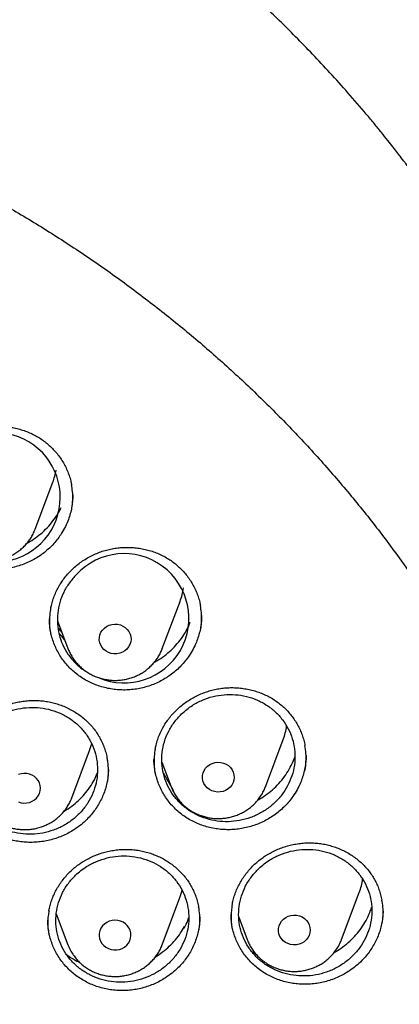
# Model space of a CAD drawing. Header units: millimetres. Extents: x 8 to 1577, y 12 to 2536.
# Tile 98 of 108: x 787 to 797, y 2140 to 2164. Entities that reach past the tile are written whole.
import ezdxf

# ---------------------------------------------------------------- set-up
doc = ezdxf.new("R2010")
doc.units = ezdxf.units.MM

msp = doc.modelspace()

# ---------------------------------------------------------------- linework, layer by layer
at = {"color": 7, "linetype": 'Continuous', "lineweight": 30}
for p, q in [((787.7, 2151.54), (788.147, 2152.728)), ((790.904, 2148.533), (791.351, 2149.722)), ((788.062, 2149.276), (788.062, 2149.286)), ((788.265, 2149.232), (788.528, 2148.533)), ((788.285, 2149.042), (788.376, 2148.939)), ((793.504, 2145.05), (793.951, 2146.238)), ((788.624, 2144.772), (789.071, 2145.96)), ((790.893, 2145.674), (791.128, 2145.05)), ((793.506, 2145.056), (793.504, 2145.05)), ((791.25, 2144.82), (791.31, 2144.708)), ((791.276, 2144.725), (791.345, 2144.687)), ((790.902, 2141.069), (791.349, 2142.257)), ((795.419, 2141.197), (795.866, 2142.385)), ((788.233, 2141.849), (788.526, 2141.069)), ((792.829, 2141.765), (793.043, 2141.197)), ((791.462, 2141.525), (791.456, 2141.486)), ((791.462, 2141.525), (791.467, 2141.511)), ((788.561, 2140.987), (788.565, 2140.977)), ((793.168, 2140.885), (793.257, 2140.836))]:
    msp.add_line(p, q, dxfattribs=at)
at = {"color": 7, "linetype": 'Continuous', "lineweight": 30, "flags": 128}
for points in [[(790.023, 2149.016), (790.064, 2148.961), (790.093, 2148.9), (790.111, 2148.834), (790.116, 2148.767), (790.108, 2148.7), (790.088, 2148.636), (790.055, 2148.576), (790.012, 2148.522), (789.959, 2148.477), (789.899, 2148.441), (789.832, 2148.416), (789.762, 2148.402), (789.69, 2148.4), (789.619, 2148.411), (789.552, 2148.433), (789.489, 2148.466), (789.434, 2148.509), (789.388, 2148.56), (789.352, 2148.619), (789.329, 2148.682), (789.317, 2148.749), (789.319, 2148.816), (789.333, 2148.882), (789.359, 2148.944), (789.397, 2149.001), (789.446, 2149.051), (789.502, 2149.092), (789.566, 2149.123), (789.635, 2149.142), (789.706, 2149.15), (789.778, 2149.146), (789.847, 2149.129), (789.913, 2149.102), (789.972, 2149.063), (790.023, 2149.016)], [(788.444, 2148.756), (788.369, 2148.842), (788.306, 2148.914)], [(789.071, 2145.96), (789.114, 2146.091), (789.125, 2146.136)], [(792.662, 2145.479), (792.692, 2145.418), (792.71, 2145.353), (792.716, 2145.286), (792.708, 2145.219), (792.688, 2145.155), (792.656, 2145.094), (792.613, 2145.041), (792.56, 2144.995), (792.5, 2144.959), (792.434, 2144.933), (792.363, 2144.919), (792.292, 2144.917), (792.221, 2144.927), (792.153, 2144.949), (792.09, 2144.982), (792.035, 2145.024), (791.989, 2145.076), (791.953, 2145.134), (791.929, 2145.197), (791.917, 2145.264), (791.918, 2145.331), (791.932, 2145.397), (791.958, 2145.46), (791.996, 2145.517), (792.044, 2145.567), (792.1, 2145.608), (792.164, 2145.639), (792.232, 2145.659), (792.304, 2145.667), (792.375, 2145.663), (792.445, 2145.647), (792.51, 2145.62), (792.57, 2145.582), (792.621, 2145.534), (792.662, 2145.479)], [(787.278, 2144.668), (787.347, 2144.647), (787.418, 2144.638), (787.489, 2144.641), (787.559, 2144.656), (787.625, 2144.683), (787.685, 2144.72), (787.737, 2144.766), (787.779, 2144.821), (787.81, 2144.881), (787.829, 2144.946), (787.836, 2145.013), (787.829, 2145.08), (787.81, 2145.145), (787.779, 2145.206), (787.737, 2145.26), (787.685, 2145.307), (787.625, 2145.344), (787.559, 2145.37), (787.489, 2145.385), (787.418, 2145.388), (787.347, 2145.379), (787.278, 2145.358)], [(790.933, 2145.385), (790.949, 2145.357), (791.174, 2144.96)], [(791.349, 2142.257), (791.392, 2142.388), (791.407, 2142.444)], [(794.607, 2141.566), (794.625, 2141.501), (794.631, 2141.434), (794.624, 2141.367), (794.604, 2141.303), (794.572, 2141.242), (794.53, 2141.188), (794.477, 2141.142), (794.417, 2141.106), (794.351, 2141.08), (794.281, 2141.066), (794.209, 2141.063), (794.138, 2141.073), (794.07, 2141.095), (794.007, 2141.127), (793.952, 2141.169), (793.905, 2141.221), (793.869, 2141.279), (793.844, 2141.342), (793.832, 2141.408), (793.833, 2141.475), (793.847, 2141.542), (793.872, 2141.604), (793.91, 2141.662), (793.957, 2141.712), (794.014, 2141.753), (794.077, 2141.785), (794.146, 2141.805), (794.217, 2141.813), (794.289, 2141.809), (794.358, 2141.794), (794.424, 2141.767), (794.484, 2141.729), (794.535, 2141.682), (794.576, 2141.627), (794.607, 2141.566)], [(789.349, 2141.158), (789.384, 2141.099), (789.429, 2141.047), (789.484, 2141.003), (789.546, 2140.97), (789.614, 2140.947), (789.684, 2140.936), (789.756, 2140.937), (789.826, 2140.95), (789.893, 2140.975), (789.954, 2141.01), (790.008, 2141.055), (790.051, 2141.108), (790.084, 2141.168), (790.106, 2141.232), (790.114, 2141.299), (790.11, 2141.366), (790.093, 2141.431), (790.064, 2141.493), (790.023, 2141.549), (789.973, 2141.596), (789.914, 2141.635), (789.849, 2141.663), (789.78, 2141.68), (789.708, 2141.685), (789.637, 2141.678), (789.568, 2141.66), (789.504, 2141.629), (789.447, 2141.589), (789.398, 2141.54), (789.359, 2141.483), (789.332, 2141.421), (789.317, 2141.355), (789.315, 2141.288), (789.326, 2141.221), (789.349, 2141.158)]]:
    msp.add_lwpolyline(points, dxfattribs=at)
at = {"color": 7, "linetype": 'Continuous', "lineweight": 30}
for centre, radius, start, end in [((786.702, 2152.347), 1.631, 259.9353, 138.3295), ((786.702, 2153.272), 1.544, 339.3586, 350.8691), ((789.943, 2149.297), 1.63, 246.6854, 137.4435), ((789.908, 2150.265), 1.542, 339.356, 352.3814), ((792.507, 2146.782), 1.542, 339.3558, 352.5408), ((794.423, 2142.929), 1.543, 339.3563, 352.2125)]:
    msp.add_arc(centre, radius, start, end, dxfattribs=at)
for points, knots in [([(802.175, 2150.439), (802.162, 2150.485), (802.133, 2150.586), (802.084, 2150.752), (802.027, 2150.944), (801.961, 2151.163), (801.887, 2151.403), (801.803, 2151.666), (801.7, 2151.979), (801.574, 2152.348), (801.42, 2152.775), (801.244, 2153.246), (801.04, 2153.759), (800.807, 2154.316), (800.545, 2154.906), (800.253, 2155.527), (799.972, 2156.091), (799.71, 2156.591), (799.476, 2157.021), (799.236, 2157.447), (798.996, 2157.855), (798.766, 2158.236), (798.546, 2158.588), (798.337, 2158.912), (798.139, 2159.213), (797.952, 2159.49), (797.778, 2159.742), (797.621, 2159.966), (797.481, 2160.161), (797.359, 2160.328), (797.26, 2160.462), (797.183, 2160.566), (797.126, 2160.643), (797.079, 2160.705), (797.033, 2160.765), (796.98, 2160.835), (796.912, 2160.924), (796.824, 2161.039), (796.713, 2161.181), (796.578, 2161.352), (796.421, 2161.548), (796.241, 2161.769), (795.961, 2162.105), (795.591, 2162.537), (795.138, 2163.041), (794.698, 2163.512), (794.272, 2163.95), (793.862, 2164.356), (793.463, 2164.738), (793.059, 2165.112), (792.624, 2165.501), (792.145, 2165.914), (791.617, 2166.35), (791.052, 2166.797), (790.449, 2167.252), (789.809, 2167.714), (789.123, 2168.182), (788.392, 2168.656), (787.671, 2169.096), (786.97, 2169.502), (786.294, 2169.872), (785.604, 2170.231), (784.917, 2170.568), (784.251, 2170.876), (783.612, 2171.157), (783, 2171.411), (782.416, 2171.64), (781.861, 2171.847), (781.34, 2172.031), (780.852, 2172.196), (780.399, 2172.341), (779.976, 2172.471), (779.596, 2172.582), (779.257, 2172.678), (778.96, 2172.758), (778.699, 2172.827), (778.489, 2172.881), (778.328, 2172.921), (778.201, 2172.952), (778.08, 2172.981), (777.937, 2173.015), (777.758, 2173.057), (777.532, 2173.109), (777.264, 2173.168), (776.954, 2173.233), (776.602, 2173.304), (776.208, 2173.379), (775.771, 2173.456), (775.291, 2173.535), (774.769, 2173.613), (774.203, 2173.689), (773.594, 2173.76), (772.903, 2173.828), (772.149, 2173.887), (771.353, 2173.931), (770.574, 2173.957), (769.745, 2173.966), (768.872, 2173.955), (767.959, 2173.918), (767.083, 2173.861), (766.244, 2173.786), (765.53, 2173.706), (764.934, 2173.627), (764.446, 2173.556), (763.976, 2173.481), (763.521, 2173.402), (763.084, 2173.321), (762.695, 2173.243), (762.362, 2173.174), (762.093, 2173.115), (761.867, 2173.063), (761.691, 2173.023), (761.561, 2172.992), (761.472, 2172.97), (761.401, 2172.953), (761.324, 2172.934), (761.22, 2172.909), (761.079, 2172.873), (760.911, 2172.83), (760.721, 2172.781), (760.509, 2172.724), (760.24, 2172.65), (759.906, 2172.555), (759.502, 2172.435), (759.057, 2172.296), (758.574, 2172.139), (758.066, 2171.965), (757.548, 2171.778), (756.886, 2171.527), (756.085, 2171.202), (755.149, 2170.789), (754.2, 2170.337), (753.239, 2169.841), (752.269, 2169.3), (751.312, 2168.725), (750.372, 2168.117), (749.484, 2167.499), (748.654, 2166.883), (747.889, 2166.278), (747.159, 2165.666), (746.466, 2165.049), (745.808, 2164.43), (745.185, 2163.809), (744.639, 2163.236), (744.166, 2162.716), (743.766, 2162.258), (743.398, 2161.819), (743.127, 2161.486), (742.943, 2161.254), (742.838, 2161.12), (742.746, 2161.003), (742.676, 2160.911), (742.628, 2160.848), (742.591, 2160.8), (742.553, 2160.75), (742.504, 2160.685), (742.436, 2160.595), (742.348, 2160.476), (742.237, 2160.326), (742.109, 2160.149), (741.963, 2159.946), (741.805, 2159.72), (741.559, 2159.364), (741.233, 2158.874), (740.848, 2158.265), (740.477, 2157.647), (740.121, 2157.023), (739.77, 2156.371), (739.465, 2155.772), (739.206, 2155.234), (738.989, 2154.762), (738.776, 2154.278), (738.572, 2153.792), (738.382, 2153.316), (738.211, 2152.867), (738.06, 2152.449), (737.926, 2152.064), (737.808, 2151.711), (737.706, 2151.392), (737.617, 2151.106), (737.542, 2150.853), (737.478, 2150.636), (737.441, 2150.501), (737.423, 2150.439)], [0, 0, 0, 0, 0.001644, 0.003567, 0.005926, 0.008642, 0.011704, 0.015019, 0.018579, 0.023611, 0.029063, 0.034936, 0.041694, 0.048934, 0.056656, 0.06486, 0.073546, 0.07922, 0.085081, 0.091045, 0.096702, 0.101999, 0.106935, 0.111512, 0.115728, 0.119759, 0.123395, 0.126635, 0.12948, 0.131931, 0.133986, 0.13539, 0.136523, 0.137384, 0.138168, 0.139194, 0.140505, 0.142143, 0.144321, 0.146894, 0.149861, 0.153223, 0.156966, 0.165341, 0.17331, 0.180874, 0.188033, 0.194788, 0.201137, 0.207384, 0.214068, 0.221552, 0.229529, 0.237999, 0.246702, 0.255871, 0.265506, 0.275605, 0.28617, 0.294797, 0.303711, 0.312856, 0.321711, 0.330153, 0.33818, 0.345793, 0.352992, 0.359777, 0.366147, 0.372001, 0.377456, 0.382511, 0.387167, 0.391045, 0.394595, 0.397716, 0.400318, 0.401997, 0.403407, 0.404797, 0.406269, 0.408439, 0.411091, 0.414224, 0.417838, 0.421934, 0.426512, 0.43157, 0.437111, 0.443132, 0.449635, 0.45662, 0.464085, 0.473353, 0.48246, 0.491324, 0.499945, 0.510755, 0.521155, 0.531147, 0.540731, 0.549906, 0.555693, 0.561304, 0.56674, 0.572001, 0.577087, 0.581955, 0.585584, 0.588725, 0.591376, 0.593539, 0.594895, 0.595949, 0.596701, 0.597372, 0.598676, 0.600383, 0.602357, 0.6046, 0.60711, 0.609889, 0.614191, 0.61901, 0.624346, 0.630198, 0.636467, 0.64279, 0.649134, 0.660817, 0.672571, 0.684395, 0.697141, 0.709968, 0.722876, 0.735865, 0.748901, 0.760534, 0.7719, 0.782999, 0.79383, 0.804396, 0.814693, 0.824724, 0.832252, 0.839416, 0.846155, 0.852469, 0.85459, 0.856659, 0.858496, 0.859866, 0.860768, 0.861303, 0.862016, 0.86298, 0.864193, 0.866024, 0.868232, 0.870816, 0.873777, 0.877111, 0.880623, 0.889162, 0.898067, 0.906326, 0.914876, 0.923718, 0.932851, 0.938938, 0.945148, 0.95148, 0.957927, 0.964124, 0.969879, 0.97519, 0.980058, 0.984485, 0.988469, 0.992012, 0.995113, 0.997776, 1, 1, 1, 1]), ([(737.464, 2138.407), (737.467, 2138.43), (737.502, 2138.641), (737.577, 2139.037), (737.69, 2139.596), (737.816, 2140.153), (737.952, 2140.707), (738.099, 2141.259), (738.257, 2141.809), (738.425, 2142.355), (738.605, 2142.899), (738.795, 2143.439), (738.996, 2143.976), (739.207, 2144.509), (739.429, 2145.039), (739.662, 2145.564), (739.904, 2146.086), (740.157, 2146.603), (740.42, 2147.115), (740.694, 2147.623), (740.977, 2148.126), (741.27, 2148.625), (741.573, 2149.118), (741.885, 2149.605), (742.207, 2150.087), (742.539, 2150.564), (742.88, 2151.034), (743.23, 2151.499), (743.589, 2151.957), (743.957, 2152.409), (744.335, 2152.855), (744.72, 2153.294), (745.115, 2153.726), (745.518, 2154.152), (745.929, 2154.57), (746.348, 2154.981), (746.776, 2155.384), (747.211, 2155.781), (747.654, 2156.169), (748.105, 2156.55), (748.563, 2156.923), (749.029, 2157.288), (749.501, 2157.644), (749.981, 2157.993), (750.467, 2158.333), (750.96, 2158.664), (751.46, 2158.987), (751.965, 2159.301), (752.477, 2159.607), (752.995, 2159.903), (753.518, 2160.19), (754.048, 2160.469), (754.582, 2160.738), (755.122, 2160.997), (755.667, 2161.247), (756.216, 2161.488), (756.771, 2161.719), (757.329, 2161.941), (757.892, 2162.152), (758.459, 2162.354), (759.03, 2162.546), (759.605, 2162.728), (760.183, 2162.9), (760.765, 2163.062), (761.349, 2163.214), (761.937, 2163.356), (762.527, 2163.487), (763.12, 2163.609), (763.715, 2163.719), (764.312, 2163.82), (764.911, 2163.91), (765.511, 2163.99), (766.113, 2164.059), (766.717, 2164.118), (767.321, 2164.166), (767.926, 2164.204), (768.532, 2164.231), (769.139, 2164.248), (769.745, 2164.254), (770.352, 2164.25), (770.958, 2164.235), (771.564, 2164.209), (772.169, 2164.174), (772.774, 2164.127), (773.377, 2164.07), (773.98, 2164.003), (774.581, 2163.925), (775.18, 2163.837), (775.777, 2163.738), (776.373, 2163.629), (776.966, 2163.51), (777.556, 2163.38), (778.144, 2163.24), (778.729, 2163.09), (779.312, 2162.93), (779.89, 2162.76), (780.466, 2162.579), (781.037, 2162.389), (781.605, 2162.189), (782.169, 2161.979), (782.728, 2161.759), (783.283, 2161.53), (783.834, 2161.291), (784.38, 2161.042), (784.92, 2160.784), (785.456, 2160.517), (785.986, 2160.241), (786.51, 2159.955), (787.029, 2159.66), (787.542, 2159.356), (788.049, 2159.044), (788.549, 2158.722), (789.043, 2158.392), (789.531, 2158.054), (790.012, 2157.707), (790.485, 2157.352), (790.952, 2156.988), (791.412, 2156.617), (791.864, 2156.238), (792.308, 2155.85), (792.745, 2155.456), (793.174, 2155.053), (793.595, 2154.644), (794.007, 2154.227), (794.412, 2153.803), (794.808, 2153.372), (795.195, 2152.934), (795.574, 2152.49), (795.944, 2152.039), (796.304, 2151.581), (796.656, 2151.118), (796.999, 2150.648), (797.332, 2150.173), (797.656, 2149.692), (797.97, 2149.205), (798.275, 2148.713), (798.569, 2148.216), (798.854, 2147.714), (799.129, 2147.207), (799.394, 2146.695), (799.649, 2146.179), (799.894, 2145.658), (800.128, 2145.133), (800.352, 2144.604), (800.565, 2144.072), (800.768, 2143.536), (800.96, 2142.996), (801.141, 2142.453), (801.312, 2141.907), (801.472, 2141.358), (801.621, 2140.807), (801.759, 2140.253), (801.886, 2139.696), (802.002, 2139.138), (802.086, 2138.696), (802.128, 2138.44), (802.14, 2138.372)], [0, 0, 0, 0, 0.000813, 0.007373, 0.013933, 0.020493, 0.027053, 0.033613, 0.040172, 0.046732, 0.053292, 0.059852, 0.066411, 0.072971, 0.07953, 0.08609, 0.092649, 0.099209, 0.105768, 0.112327, 0.118886, 0.125445, 0.132004, 0.138563, 0.145122, 0.151681, 0.158239, 0.164798, 0.171356, 0.177915, 0.184473, 0.191032, 0.19759, 0.204148, 0.210706, 0.217264, 0.223822, 0.23038, 0.236938, 0.243495, 0.250053, 0.256611, 0.263168, 0.269726, 0.276283, 0.282841, 0.289398, 0.295955, 0.302512, 0.30907, 0.315627, 0.322184, 0.328741, 0.335298, 0.341855, 0.348412, 0.354969, 0.361525, 0.368082, 0.374639, 0.381196, 0.387752, 0.394309, 0.400866, 0.407422, 0.413979, 0.420535, 0.427092, 0.433648, 0.440205, 0.446761, 0.453318, 0.459874, 0.466431, 0.472987, 0.479544, 0.4861, 0.492656, 0.499213, 0.505769, 0.512326, 0.518882, 0.525438, 0.531995, 0.538551, 0.545108, 0.551664, 0.558221, 0.564777, 0.571333, 0.57789, 0.584446, 0.591003, 0.597559, 0.604116, 0.610672, 0.617229, 0.623786, 0.630342, 0.636899, 0.643456, 0.650012, 0.656569, 0.663126, 0.669683, 0.67624, 0.682797, 0.689353, 0.69591, 0.702467, 0.709025, 0.715582, 0.722139, 0.728696, 0.735253, 0.741811, 0.748368, 0.754926, 0.761483, 0.768041, 0.774598, 0.781156, 0.787714, 0.794272, 0.80083, 0.807388, 0.813946, 0.820504, 0.827062, 0.83362, 0.840179, 0.846737, 0.853296, 0.859854, 0.866413, 0.872971, 0.87953, 0.886089, 0.892648, 0.899207, 0.905766, 0.912325, 0.918885, 0.925444, 0.932003, 0.938563, 0.945122, 0.951682, 0.958241, 0.964801, 0.971361, 0.977921, 0.984481, 0.99104, 0.9976, 1, 1, 1, 1]), ([(785.131, 2153.286), (785.144, 2153.305), (785.185, 2153.363), (785.259, 2153.455), (785.356, 2153.56), (785.462, 2153.658), (785.576, 2153.748), (785.698, 2153.831), (785.825, 2153.905), (785.958, 2153.97), (786.094, 2154.025), (786.234, 2154.069), (786.375, 2154.103), (786.518, 2154.125), (786.662, 2154.138), (786.807, 2154.139), (786.954, 2154.131), (787.1, 2154.111), (787.245, 2154.082), (787.386, 2154.041), (787.523, 2153.991), (787.654, 2153.932), (787.778, 2153.864), (787.895, 2153.786), (788.006, 2153.701), (788.11, 2153.606), (788.208, 2153.503), (788.297, 2153.392), (788.378, 2153.275), (788.449, 2153.152), (788.51, 2153.024), (788.56, 2152.893), (788.597, 2152.77), (788.612, 2152.69), (788.619, 2152.656)], [0, 0, 0, 0, 0.015763, 0.047262, 0.078944, 0.110877, 0.143014, 0.17529, 0.207626, 0.23991, 0.272053, 0.30398, 0.335628, 0.366934, 0.398286, 0.430073, 0.462208, 0.494581, 0.527066, 0.559504, 0.591746, 0.623679, 0.655223, 0.68643, 0.71786, 0.749692, 0.781824, 0.814179, 0.846665, 0.879184, 0.911618, 0.943891, 0.975946, 1, 1, 1, 1]), ([(788.617, 2152.021), (788.621, 2152.039), (788.64, 2152.125), (788.65, 2152.282), (788.648, 2152.478), (788.627, 2152.603), (788.618, 2152.659)], [0, 0, 0, 0, 0.086226, 0.409213, 0.733229, 1, 1, 1, 1]), ([(788.647, 2152.405), (788.648, 2152.388), (788.649, 2152.321), (788.639, 2152.202), (788.615, 2152.049), (788.577, 2151.896), (788.521, 2151.734), (788.445, 2151.565), (788.375, 2151.453), (788.34, 2151.396)], [0, 0, 0, 0, 0.046549, 0.190921, 0.335295, 0.483848, 0.6324, 0.815178, 1, 1, 1, 1]), ([(788.34, 2151.396), (788.31, 2151.354), (788.25, 2151.269), (788.146, 2151.149), (788.031, 2151.036), (787.907, 2150.933), (787.775, 2150.841), (787.636, 2150.76), (787.489, 2150.69), (787.336, 2150.631), (787.181, 2150.586), (787.023, 2150.553), (786.861, 2150.533), (786.698, 2150.526), (786.537, 2150.533), (786.378, 2150.552), (786.22, 2150.584), (786.065, 2150.63), (785.917, 2150.687), (785.774, 2150.756), (785.636, 2150.837), (785.506, 2150.929), (785.387, 2151.031), (785.277, 2151.142), (785.176, 2151.262), (785.086, 2151.391), (785.009, 2151.525), (784.944, 2151.666), (784.891, 2151.812), (784.85, 2151.963), (784.825, 2152.115), (784.814, 2152.223), (784.814, 2152.279), (784.814, 2152.285)], [0, 0, 0, 0, 0.032742, 0.065485, 0.099168, 0.13285, 0.165753, 0.198656, 0.232522, 0.266388, 0.299206, 0.332023, 0.365801, 0.399577, 0.432296, 0.465016, 0.498684, 0.532353, 0.565114, 0.597875, 0.631591, 0.665307, 0.698019, 0.730731, 0.764393, 0.798055, 0.830782, 0.863509, 0.897185, 0.930861, 0.963586, 0.996312, 1, 1, 1, 1]), ([(787.496, 2151.192), (787.519, 2151.204), (787.61, 2151.251), (787.755, 2151.353), (787.928, 2151.498), (788.082, 2151.661), (788.216, 2151.839), (788.306, 2151.983), (788.344, 2152.069), (788.352, 2152.088)], [0, 0, 0, 0, 0.062797, 0.24081, 0.418257, 0.595599, 0.773507, 0.950849, 1, 1, 1, 1]), ([(785.324, 2151.542), (785.326, 2151.534), (785.341, 2151.49), (785.378, 2151.413), (785.435, 2151.313), (785.503, 2151.218), (785.579, 2151.13), (785.664, 2151.05), (785.756, 2150.977), (785.855, 2150.913), (785.96, 2150.858), (786.07, 2150.813), (786.184, 2150.778), (786.301, 2150.753), (786.42, 2150.739), (786.54, 2150.736), (786.66, 2150.745), (786.779, 2150.764), (786.895, 2150.793), (787.008, 2150.834), (787.116, 2150.884), (787.219, 2150.944), (787.316, 2151.014), (787.405, 2151.092), (787.486, 2151.177), (787.559, 2151.27), (787.621, 2151.369), (787.668, 2151.46), (787.69, 2151.519), (787.699, 2151.542)], [0, 0, 0, 0, 0.008183, 0.046315, 0.084493, 0.122731, 0.161041, 0.199431, 0.237906, 0.276466, 0.315111, 0.353836, 0.392634, 0.431497, 0.470416, 0.50938, 0.548379, 0.587396, 0.626419, 0.665434, 0.704427, 0.743384, 0.782291, 0.821135, 0.859904, 0.898588, 0.937182, 0.975683, 1, 1, 1, 1]), ([(788.387, 2150.243), (788.401, 2150.262), (788.442, 2150.319), (788.517, 2150.41), (788.615, 2150.514), (788.722, 2150.611), (788.836, 2150.701), (788.958, 2150.783), (789.086, 2150.857), (789.219, 2150.921), (789.356, 2150.975), (789.496, 2151.018), (789.638, 2151.051), (789.78, 2151.073), (789.924, 2151.085), (790.069, 2151.086), (790.216, 2151.077), (790.362, 2151.057), (790.506, 2151.027), (790.647, 2150.987), (790.783, 2150.936), (790.914, 2150.877), (791.037, 2150.808), (791.154, 2150.731), (791.264, 2150.645), (791.367, 2150.55), (791.464, 2150.447), (791.552, 2150.337), (791.632, 2150.22), (791.702, 2150.097), (791.762, 2149.969), (791.811, 2149.838), (791.846, 2149.72), (791.859, 2149.644), (791.865, 2149.614)], [0, 0, 0, 0, 0.015812, 0.04739, 0.07915, 0.111163, 0.143383, 0.175744, 0.208167, 0.240542, 0.272777, 0.304799, 0.336542, 0.367942, 0.399389, 0.431274, 0.463508, 0.495982, 0.528569, 0.56111, 0.593454, 0.625491, 0.657137, 0.688446, 0.719977, 0.751912, 0.784149, 0.81661, 0.849203, 0.881828, 0.914367, 0.946742, 0.978898, 1, 1, 1, 1]), ([(788.092, 2149.528), (788.097, 2149.558), (788.111, 2149.634), (788.145, 2149.755), (788.194, 2149.89), (788.253, 2150.02), (788.318, 2150.138), (788.366, 2150.21), (788.387, 2150.243)], [0, 0, 0, 0, 0.117102, 0.301743, 0.485994, 0.669381, 0.851541, 1, 1, 1, 1]), ([(788.743, 2150.4), (788.68, 2150.331), (788.554, 2150.193), (788.413, 2149.952), (788.314, 2149.695), (788.261, 2149.426), (788.256, 2149.153), (788.298, 2148.885), (788.388, 2148.628), (788.521, 2148.389), (788.696, 2148.18), (788.849, 2148.036), (788.95, 2147.977), (788.972, 2147.965)], [0, 0, 0, 0, 0.0974528, 0.1949054, 0.2923597, 0.3898138, 0.4872312, 0.5846484, 0.6820078, 0.779367, 0.876679, 0.973991, 1, 1, 1, 1]), ([(788.091, 2149.532), (788.088, 2149.514), (788.069, 2149.429), (788.059, 2149.273), (788.06, 2149.077), (788.081, 2148.953), (788.091, 2148.896)], [0, 0, 0, 0, 0.083444, 0.406829, 0.729213, 1, 1, 1, 1]), ([(791.864, 2148.984), (791.867, 2148.997), (791.885, 2149.077), (791.895, 2149.228), (791.895, 2149.428), (791.874, 2149.557), (791.865, 2149.618)], [0, 0, 0, 0, 0.0611576, 0.3850861, 0.7100473, 1, 1, 1, 1]), ([(791.576, 2148.346), (791.546, 2148.304), (791.485, 2148.219), (791.38, 2148.1), (791.264, 2147.989), (791.139, 2147.886), (791.007, 2147.795), (790.867, 2147.715), (790.719, 2147.645), (790.566, 2147.588), (790.411, 2147.543), (790.252, 2147.512), (790.09, 2147.492), (789.927, 2147.486), (789.767, 2147.494), (789.608, 2147.514), (789.45, 2147.547), (789.296, 2147.593), (789.148, 2147.65), (789.005, 2147.72), (788.869, 2147.802), (788.74, 2147.894), (788.621, 2147.996), (788.512, 2148.107), (788.413, 2148.228), (788.324, 2148.357), (788.249, 2148.491), (788.185, 2148.631), (788.133, 2148.778), (788.094, 2148.928), (788.071, 2149.08), (788.06, 2149.193), (788.061, 2149.255), (788.062, 2149.266)], [0, 0, 0, 0, 0.032643, 0.065286, 0.098868, 0.13245, 0.165224, 0.197998, 0.231731, 0.265464, 0.298165, 0.330866, 0.364524, 0.39818, 0.430789, 0.463399, 0.496954, 0.53051, 0.56316, 0.595811, 0.629413, 0.663016, 0.69561, 0.728205, 0.761747, 0.795289, 0.827886, 0.860483, 0.894027, 0.92757, 0.960154, 0.992739, 1, 1, 1, 1]), ([(790.708, 2148.194), (790.728, 2148.205), (790.816, 2148.25), (790.958, 2148.35), (791.131, 2148.494), (791.286, 2148.657), (791.42, 2148.834), (791.531, 2149.014), (791.584, 2149.139), (791.609, 2149.196)], [0, 0, 0, 0, 0.049773, 0.212693, 0.375094, 0.537438, 0.700299, 0.862643, 1, 1, 1, 1]), ([(791.893, 2149.366), (791.893, 2149.344), (791.894, 2149.271), (791.882, 2149.147), (791.857, 2148.994), (791.818, 2148.842), (791.76, 2148.681), (791.683, 2148.514), (791.612, 2148.402), (791.576, 2148.346)], [0, 0, 0, 0, 0.061855, 0.20402, 0.346186, 0.492467, 0.638748, 0.818374, 1, 1, 1, 1]), ([(788.528, 2148.537), (788.533, 2148.523), (788.55, 2148.473), (788.591, 2148.39), (788.65, 2148.291), (788.719, 2148.197), (788.797, 2148.111), (788.883, 2148.031), (788.976, 2147.96), (789.076, 2147.897), (789.182, 2147.843), (789.292, 2147.8), (789.407, 2147.766), (789.524, 2147.744), (789.644, 2147.732), (789.764, 2147.73), (789.883, 2147.74), (790.002, 2147.761), (790.118, 2147.792), (790.23, 2147.834), (790.337, 2147.886), (790.439, 2147.948), (790.535, 2148.019), (790.623, 2148.098), (790.703, 2148.185), (790.774, 2148.278), (790.834, 2148.378), (790.879, 2148.465), (790.898, 2148.52), (790.905, 2148.539)], [0, 0, 0, 0, 0.014734, 0.052797, 0.090909, 0.129082, 0.167329, 0.205656, 0.244069, 0.282567, 0.321149, 0.35981, 0.398543, 0.437339, 0.476189, 0.515083, 0.554009, 0.592951, 0.631897, 0.670833, 0.709745, 0.748619, 0.787441, 0.826197, 0.864877, 0.903472, 0.941976, 0.980387, 1, 1, 1, 1]), ([(791.036, 2146.723), (791.049, 2146.742), (791.091, 2146.799), (791.167, 2146.889), (791.267, 2146.992), (791.375, 2147.087), (791.49, 2147.176), (791.613, 2147.257), (791.742, 2147.329), (791.876, 2147.391), (792.013, 2147.444), (792.154, 2147.486), (792.295, 2147.518), (792.438, 2147.539), (792.582, 2147.549), (792.727, 2147.549), (792.873, 2147.539), (793.019, 2147.518), (793.163, 2147.486), (793.303, 2147.445), (793.439, 2147.394), (793.568, 2147.333), (793.69, 2147.264), (793.806, 2147.186), (793.914, 2147.1), (794.017, 2147.004), (794.112, 2146.901), (794.199, 2146.79), (794.277, 2146.673), (794.345, 2146.55), (794.404, 2146.423), (794.45, 2146.292), (794.482, 2146.179), (794.494, 2146.11), (794.498, 2146.086)], [0, 0, 0, 0, 0.015877, 0.047565, 0.079437, 0.111563, 0.143898, 0.176378, 0.208923, 0.241422, 0.273784, 0.305933, 0.337805, 0.369333, 0.400908, 0.432924, 0.465292, 0.497903, 0.530628, 0.56331, 0.595797, 0.627976, 0.659766, 0.691217, 0.722887, 0.754966, 0.787349, 0.819957, 0.852699, 0.885473, 0.918159, 0.95068, 0.982979, 1, 1, 1, 1]), ([(786.581, 2146.906), (786.602, 2146.918), (786.662, 2146.956), (786.768, 2147.013), (786.899, 2147.073), (787.036, 2147.123), (787.177, 2147.164), (787.322, 2147.195), (787.468, 2147.216), (787.615, 2147.226), (787.762, 2147.225), (787.907, 2147.214), (788.05, 2147.192), (788.189, 2147.16), (788.324, 2147.117), (788.458, 2147.065), (788.587, 2147.002), (788.713, 2146.93), (788.832, 2146.849), (788.944, 2146.759), (789.048, 2146.662), (789.143, 2146.559), (789.228, 2146.449), (789.302, 2146.335), (789.368, 2146.214), (789.424, 2146.088), (789.47, 2145.957), (789.501, 2145.846), (789.512, 2145.778), (789.516, 2145.756)], [0, 0, 0, 0, 0.019013, 0.056838, 0.094889, 0.133252, 0.17187, 0.210666, 0.249542, 0.288367, 0.32703, 0.365441, 0.403528, 0.441195, 0.478971, 0.517285, 0.556031, 0.595077, 0.634271, 0.673427, 0.712361, 0.750939, 0.789061, 0.826796, 0.864809, 0.903302, 0.942149, 0.981254, 1, 1, 1, 1]), ([(791.387, 2146.884), (791.323, 2146.815), (791.196, 2146.679), (791.052, 2146.441), (790.949, 2146.186), (790.893, 2145.918), (790.884, 2145.647), (790.923, 2145.379), (791.009, 2145.122), (791.139, 2144.884), (791.31, 2144.671), (791.515, 2144.489), (791.752, 2144.344), (792.011, 2144.239), (792.286, 2144.178), (792.569, 2144.162), (792.852, 2144.192), (793.127, 2144.266), (793.386, 2144.383), (793.623, 2144.54), (793.828, 2144.732), (793.999, 2144.953), (794.128, 2145.198), (794.214, 2145.459), (794.252, 2145.729), (794.244, 2146), (794.186, 2146.264), (794.084, 2146.515), (793.938, 2146.744), (793.754, 2146.946), (793.535, 2147.115), (793.29, 2147.245), (793.024, 2147.334), (792.745, 2147.379), (792.461, 2147.377), (792.18, 2147.331), (791.91, 2147.24), (791.69, 2147.124), (791.517, 2147.002), (791.43, 2146.923), (791.387, 2146.884)], [0, 0, 0, 0, 0.02686, 0.05372, 0.08058, 0.107441, 0.134289, 0.161137, 0.187969, 0.214802, 0.241625, 0.268448, 0.295272, 0.322096, 0.34893, 0.375765, 0.402615, 0.429465, 0.456329, 0.483193, 0.510064, 0.536934, 0.5638, 0.590666, 0.617519, 0.644372, 0.671209, 0.698046, 0.724871, 0.751697, 0.778519, 0.805342, 0.832172, 0.859002, 0.885847, 0.912692, 0.939553, 0.966413, 0.983207, 1, 1, 1, 1]), ([(786.409, 2146.556), (786.346, 2146.488), (786.219, 2146.352), (786.078, 2146.114), (785.977, 2145.859), (785.923, 2145.592), (785.917, 2145.322), (785.957, 2145.054), (786.046, 2144.799), (786.177, 2144.561), (786.349, 2144.35), (786.556, 2144.169), (786.794, 2144.025), (787.053, 2143.921), (787.328, 2143.861), (787.611, 2143.845), (787.893, 2143.876), (788.168, 2143.95), (788.425, 2144.068), (788.66, 2144.225), (788.864, 2144.417), (789.033, 2144.638), (789.16, 2144.882), (789.243, 2145.142), (789.279, 2145.412), (789.268, 2145.682), (789.209, 2145.945), (789.105, 2146.195), (788.957, 2146.423), (788.771, 2146.625), (788.552, 2146.792), (788.306, 2146.922), (788.039, 2147.009), (787.76, 2147.053), (787.477, 2147.051), (787.197, 2147.004), (786.928, 2146.912), (786.709, 2146.796), (786.537, 2146.674), (786.451, 2146.595), (786.409, 2146.556)], [0, 0, 0, 0, 0.02686, 0.053721, 0.080581, 0.107442, 0.134294, 0.161145, 0.187984, 0.214822, 0.24165, 0.268479, 0.295306, 0.322132, 0.348966, 0.375799, 0.402645, 0.42949, 0.456349, 0.483207, 0.510072, 0.536938, 0.563803, 0.590667, 0.617523, 0.644378, 0.67122, 0.698063, 0.724894, 0.751725, 0.778551, 0.805377, 0.832208, 0.859038, 0.88588, 0.912721, 0.939576, 0.96643, 0.983215, 1, 1, 1, 1]), ([(790.726, 2145.991), (790.733, 2146.028), (790.749, 2146.111), (790.787, 2146.239), (790.837, 2146.372), (790.898, 2146.501), (790.964, 2146.619), (791.013, 2146.691), (791.036, 2146.723)], [0, 0, 0, 0, 0.142796, 0.32171, 0.500237, 0.677921, 0.854405, 1, 1, 1, 1]), ([(790.725, 2145.994), (790.723, 2145.985), (790.705, 2145.908), (790.695, 2145.761), (790.693, 2145.559), (790.714, 2145.428), (790.724, 2145.365)], [0, 0, 0, 0, 0.044677, 0.369993, 0.694301, 1, 1, 1, 1]), ([(794.498, 2145.464), (794.499, 2145.468), (794.516, 2145.54), (794.526, 2145.683), (794.529, 2145.889), (794.509, 2146.025), (794.499, 2146.092)], [0, 0, 0, 0, 0.0223209, 0.3478678, 0.674454, 1, 1, 1, 1]), ([(789.517, 2145.14), (789.525, 2145.182), (789.545, 2145.291), (789.549, 2145.471), (789.542, 2145.637), (789.522, 2145.731), (789.516, 2145.76)], [0, 0, 0, 0, 0.202226, 0.532455, 0.861642, 1, 1, 1, 1]), ([(794.195, 2144.806), (794.164, 2144.764), (794.102, 2144.68), (793.994, 2144.562), (793.877, 2144.452), (793.75, 2144.351), (793.617, 2144.262), (793.476, 2144.183), (793.327, 2144.116), (793.174, 2144.06), (793.017, 2144.017), (792.859, 2143.987), (792.696, 2143.97), (792.534, 2143.965), (792.373, 2143.974), (792.215, 2143.996), (792.057, 2144.03), (791.904, 2144.077), (791.757, 2144.137), (791.616, 2144.207), (791.48, 2144.29), (791.353, 2144.384), (791.236, 2144.486), (791.129, 2144.598), (791.031, 2144.72), (790.945, 2144.849), (790.871, 2144.984), (790.809, 2145.124), (790.76, 2145.271), (790.724, 2145.421), (790.702, 2145.572), (790.693, 2145.682), (790.695, 2145.742), (790.696, 2145.751)], [0, 0, 0, 0, 0.032721, 0.065443, 0.099109, 0.132775, 0.165576, 0.198379, 0.23214, 0.265901, 0.298642, 0.331383, 0.365081, 0.398779, 0.431436, 0.464094, 0.497699, 0.531305, 0.564007, 0.596709, 0.630365, 0.66402, 0.696663, 0.729305, 0.762897, 0.796488, 0.829123, 0.861758, 0.895341, 0.928923, 0.961533, 0.994143, 1, 1, 1, 1]), ([(793.315, 2144.721), (793.331, 2144.729), (793.413, 2144.771), (793.551, 2144.868), (793.724, 2145.01), (793.879, 2145.172), (794.016, 2145.349), (794.13, 2145.538), (794.206, 2145.692), (794.235, 2145.783), (794.242, 2145.805)], [0, 0, 0, 0, 0.03479, 0.187917, 0.340558, 0.493186, 0.6463, 0.798928, 0.951619, 1, 1, 1, 1]), ([(794.525, 2145.844), (794.526, 2145.813), (794.526, 2145.731), (794.512, 2145.599), (794.484, 2145.447), (794.442, 2145.296), (794.383, 2145.137), (794.303, 2144.971), (794.231, 2144.861), (794.195, 2144.806)], [0, 0, 0, 0, 0.0847959, 0.2236483, 0.362502, 0.5053758, 0.6482496, 0.8231566, 1, 1, 1, 1]), ([(788.693, 2143.975), (788.648, 2143.947), (788.558, 2143.891), (788.414, 2143.821), (788.263, 2143.76), (788.107, 2143.713), (787.949, 2143.678), (787.789, 2143.656), (787.626, 2143.646), (787.463, 2143.65), (787.303, 2143.667), (787.146, 2143.697), (786.99, 2143.739), (786.84, 2143.794), (786.696, 2143.861), (786.559, 2143.938), (786.429, 2144.028), (786.307, 2144.128), (786.195, 2144.236), (786.094, 2144.353), (786.002, 2144.479), (785.922, 2144.613), (785.855, 2144.751), (785.801, 2144.894), (785.759, 2145.043), (785.731, 2145.195), (785.716, 2145.327), (785.717, 2145.409), (785.717, 2145.44)], [0, 0, 0, 0, 0.038564, 0.077128, 0.116806, 0.156483, 0.195134, 0.233787, 0.27357, 0.313354, 0.351903, 0.390452, 0.430128, 0.469804, 0.508242, 0.546681, 0.586233, 0.625787, 0.664288, 0.702789, 0.742412, 0.782035, 0.820495, 0.858954, 0.89853, 0.938107, 0.976593, 1, 1, 1, 1]), ([(789.546, 2145.478), (789.544, 2145.429), (789.541, 2145.331), (789.518, 2145.182), (789.483, 2145.032), (789.433, 2144.883), (789.371, 2144.739), (789.297, 2144.601), (789.212, 2144.469), (789.114, 2144.344), (788.997, 2144.216), (788.858, 2144.09), (788.748, 2144.013), (788.693, 2143.975)], [0, 0, 0, 0, 0.082004, 0.16818, 0.254357, 0.343034, 0.431711, 0.517891, 0.604072, 0.692749, 0.781427, 0.890109, 1, 1, 1, 1]), ([(788.425, 2144.431), (788.428, 2144.433), (788.498, 2144.469), (788.623, 2144.559), (788.795, 2144.7), (788.948, 2144.86), (789.082, 2145.035), (789.191, 2145.212), (789.244, 2145.334), (789.269, 2145.39)], [0, 0, 0, 0, 0.008855, 0.178551, 0.348788, 0.518484, 0.688172, 0.858402, 1, 1, 1, 1]), ([(791.127, 2145.055), (791.134, 2145.036), (791.154, 2144.981), (791.198, 2144.893), (791.259, 2144.795), (791.329, 2144.702), (791.407, 2144.616), (791.494, 2144.538), (791.589, 2144.467), (791.69, 2144.406), (791.796, 2144.354), (791.907, 2144.312), (792.022, 2144.28), (792.14, 2144.258), (792.26, 2144.248), (792.38, 2144.248), (792.499, 2144.259), (792.617, 2144.282), (792.733, 2144.314), (792.844, 2144.358), (792.951, 2144.411), (793.052, 2144.474), (793.147, 2144.546), (793.234, 2144.626), (793.312, 2144.714), (793.382, 2144.808), (793.441, 2144.909), (793.483, 2144.992), (793.5, 2145.043), (793.505, 2145.057)], [0, 0, 0, 0, 0.0202787, 0.0583204, 0.0964119, 0.1345671, 0.1727968, 0.211108, 0.2495045, 0.2879866, 0.3265517, 0.3651946, 0.4039084, 0.4426845, 0.4815132, 0.5203838, 0.5592849, 0.5982006, 0.6371178, 0.6760231, 0.7149025, 0.7537418, 0.7925271, 0.8312457, 0.8698866, 0.9084412, 0.9469043, 0.9852748, 1, 1, 1, 1]), ([(786.422, 2144.459), (786.439, 2144.438), (786.48, 2144.388), (786.553, 2144.313), (786.642, 2144.237), (786.739, 2144.169), (786.841, 2144.111), (786.949, 2144.061), (787.062, 2144.022), (787.178, 2143.993), (787.296, 2143.975), (787.416, 2143.968), (787.536, 2143.972), (787.655, 2143.986), (787.773, 2144.012), (787.887, 2144.048), (787.997, 2144.094), (788.103, 2144.151), (788.202, 2144.216), (788.294, 2144.291), (788.379, 2144.373), (788.454, 2144.463), (788.521, 2144.56), (788.577, 2144.662), (788.612, 2144.735), (788.624, 2144.774), (788.625, 2144.777)], [0, 0, 0, 0, 0.029561, 0.073093, 0.116686, 0.160376, 0.204163, 0.248042, 0.292008, 0.336052, 0.380164, 0.424331, 0.468543, 0.512783, 0.557036, 0.601286, 0.645518, 0.689715, 0.733862, 0.777943, 0.821944, 0.865854, 0.909663, 0.953367, 0.996966, 1, 1, 1, 1]), ([(788.894, 2143.156), (788.915, 2143.169), (788.975, 2143.206), (789.081, 2143.263), (789.213, 2143.322), (789.35, 2143.372), (789.491, 2143.412), (789.636, 2143.443), (789.782, 2143.463), (789.93, 2143.473), (790.076, 2143.472), (790.221, 2143.46), (790.363, 2143.438), (790.502, 2143.406), (790.638, 2143.364), (790.77, 2143.311), (790.9, 2143.249), (791.024, 2143.177), (791.143, 2143.096), (791.255, 2143.006), (791.358, 2142.91), (791.452, 2142.807), (791.536, 2142.698), (791.611, 2142.584), (791.675, 2142.464), (791.731, 2142.338), (791.776, 2142.208), (791.806, 2142.099), (791.817, 2142.034), (791.82, 2142.015)], [0, 0, 0, 0, 0.019061, 0.056953, 0.095071, 0.133504, 0.172195, 0.211065, 0.250018, 0.288923, 0.327667, 0.366162, 0.404333, 0.442084, 0.479947, 0.51835, 0.557188, 0.596326, 0.635614, 0.674865, 0.713894, 0.752568, 0.790787, 0.828619, 0.866729, 0.905319, 0.944265, 0.98347, 1, 1, 1, 1]), ([(793.337, 2142.99), (793.273, 2142.923), (793.144, 2142.788), (792.997, 2142.552), (792.892, 2142.299), (792.832, 2142.033), (792.821, 2141.763), (792.857, 2141.495), (792.94, 2141.24), (793.066, 2141.001), (793.235, 2140.788), (793.438, 2140.606), (793.673, 2140.46), (793.93, 2140.353), (794.204, 2140.29), (794.487, 2140.272), (794.77, 2140.3), (795.046, 2140.371), (795.307, 2140.487), (795.545, 2140.641), (795.752, 2140.83), (795.926, 2141.049), (796.058, 2141.292), (796.146, 2141.551), (796.188, 2141.82), (796.182, 2142.09), (796.128, 2142.353), (796.028, 2142.604), (795.885, 2142.833), (795.703, 2143.036), (795.487, 2143.205), (795.243, 2143.337), (794.979, 2143.427), (794.7, 2143.473), (794.416, 2143.474), (794.135, 2143.43), (793.864, 2143.341), (793.643, 2143.227), (793.468, 2143.107), (793.381, 2143.029), (793.337, 2142.99)], [0, 0, 0, 0, 0.026853, 0.053706, 0.080559, 0.107413, 0.134253, 0.161093, 0.18792, 0.214747, 0.241569, 0.268391, 0.295219, 0.322047, 0.348889, 0.375731, 0.402588, 0.429446, 0.456314, 0.483183, 0.510053, 0.536922, 0.563783, 0.590643, 0.617488, 0.644333, 0.671164, 0.697994, 0.724817, 0.751639, 0.778464, 0.805289, 0.832126, 0.858963, 0.885816, 0.912669, 0.939535, 0.966401, 0.9832, 1, 1, 1, 1]), ([(793.497, 2143.305), (793.517, 2143.318), (793.577, 2143.356), (793.682, 2143.414), (793.814, 2143.475), (793.95, 2143.527), (794.091, 2143.569), (794.235, 2143.602), (794.382, 2143.624), (794.529, 2143.636), (794.675, 2143.637), (794.82, 2143.627), (794.963, 2143.607), (795.102, 2143.577), (795.238, 2143.536), (795.371, 2143.486), (795.501, 2143.425), (795.626, 2143.355), (795.746, 2143.275), (795.858, 2143.188), (795.963, 2143.092), (796.058, 2142.991), (796.143, 2142.883), (796.218, 2142.77), (796.284, 2142.651), (796.341, 2142.526), (796.387, 2142.396), (796.419, 2142.283), (796.432, 2142.212), (796.436, 2142.187)], [0, 0, 0, 0, 0.018972, 0.056671, 0.094595, 0.132833, 0.171328, 0.210001, 0.248758, 0.287468, 0.32602, 0.364325, 0.40231, 0.439877, 0.477559, 0.515779, 0.554428, 0.593377, 0.632473, 0.671531, 0.710367, 0.74885, 0.786879, 0.824523, 0.862428, 0.900816, 0.939558, 0.978556, 1, 1, 1, 1]), ([(788.721, 2142.822), (788.657, 2142.755), (788.529, 2142.62), (788.385, 2142.384), (788.282, 2142.131), (788.225, 2141.866), (788.216, 2141.596), (788.254, 2141.33), (788.339, 2141.075), (788.468, 2140.838), (788.638, 2140.626), (788.843, 2140.444), (789.078, 2140.299), (789.337, 2140.194), (789.611, 2140.132), (789.893, 2140.115), (790.176, 2140.144), (790.451, 2140.216), (790.71, 2140.332), (790.946, 2140.486), (791.152, 2140.676), (791.323, 2140.895), (791.452, 2141.138), (791.539, 2141.396), (791.577, 2141.664), (791.569, 2141.933), (791.513, 2142.196), (791.411, 2142.445), (791.266, 2142.673), (791.083, 2142.875), (790.865, 2143.043), (790.621, 2143.174), (790.355, 2143.262), (790.077, 2143.308), (789.794, 2143.308), (789.513, 2143.263), (789.243, 2143.173), (789.024, 2143.059), (788.85, 2142.939), (788.764, 2142.861), (788.721, 2142.822)], [0, 0, 0, 0, 0.026854, 0.053708, 0.080562, 0.107417, 0.13426, 0.161104, 0.187936, 0.214768, 0.241594, 0.26842, 0.29525, 0.32208, 0.34892, 0.37576, 0.402614, 0.429467, 0.456331, 0.483194, 0.51006, 0.536926, 0.563786, 0.590646, 0.617494, 0.644342, 0.671177, 0.698012, 0.724839, 0.751666, 0.778494, 0.805322, 0.832158, 0.858994, 0.885844, 0.912693, 0.939554, 0.966415, 0.983208, 1, 1, 1, 1]), ([(792.663, 2142.069), (792.671, 2142.11), (792.687, 2142.195), (792.726, 2142.323), (792.776, 2142.453), (792.836, 2142.581), (792.907, 2142.705), (792.988, 2142.824), (793.078, 2142.938), (793.176, 2143.045), (793.283, 2143.145), (793.389, 2143.232), (793.463, 2143.282), (793.497, 2143.305)], [0, 0, 0, 0, 0.083227, 0.174445, 0.266686, 0.359755, 0.453461, 0.54757, 0.641823, 0.73587, 0.829475, 0.922458, 1, 1, 1, 1]), ([(788.047, 2141.917), (788.047, 2141.92), (788.054, 2141.968), (788.077, 2142.06), (788.117, 2142.192), (788.169, 2142.321), (788.231, 2142.447), (788.303, 2142.57), (788.386, 2142.688), (788.477, 2142.801), (788.577, 2142.906), (788.685, 2143.004), (788.79, 2143.087), (788.863, 2143.135), (788.894, 2143.156)], [0, 0, 0, 0, 0.006846, 0.097491, 0.187778, 0.279113, 0.37126, 0.464026, 0.557176, 0.650446, 0.743494, 0.83609, 0.928057, 1, 1, 1, 1]), ([(791.82, 2141.404), (791.828, 2141.442), (791.848, 2141.547), (791.853, 2141.723), (791.846, 2141.891), (791.826, 2141.988), (791.82, 2142.019)], [0, 0, 0, 0, 0.185945, 0.516743, 0.846497, 1, 1, 1, 1]), ([(792.665, 2142.073), (792.657, 2142.025), (792.637, 2141.911), (792.634, 2141.726), (792.642, 2141.568), (792.661, 2141.481), (792.666, 2141.46)], [0, 0, 0, 0, 0.232149, 0.564031, 0.895911, 1, 1, 1, 1]), ([(795.239, 2140.878), (795.248, 2140.883), (795.324, 2140.921), (795.455, 2141.013), (795.63, 2141.154), (795.786, 2141.315), (795.924, 2141.49), (796.041, 2141.678), (796.125, 2141.851), (796.162, 2141.964), (796.176, 2142.007)], [0, 0, 0, 0, 0.019178, 0.167524, 0.3154, 0.463302, 0.611675, 0.759578, 0.907564, 1, 1, 1, 1]), ([(796.437, 2141.579), (796.445, 2141.621), (796.465, 2141.731), (796.469, 2141.91), (796.461, 2142.073), (796.441, 2142.165), (796.436, 2142.191)], [0, 0, 0, 0, 0.206926, 0.539609, 0.871241, 1, 1, 1, 1]), ([(788.05, 2141.92), (788.042, 2141.878), (788.022, 2141.769), (788.018, 2141.591), (788.026, 2141.427), (788.045, 2141.335), (788.051, 2141.309)], [0, 0, 0, 0, 0.20512, 0.537422, 0.86967, 1, 1, 1, 1]), ([(791.849, 2141.774), (791.85, 2141.763), (791.852, 2141.7), (791.842, 2141.587), (791.82, 2141.435), (791.783, 2141.285), (791.733, 2141.138), (791.67, 2140.994), (791.595, 2140.857), (791.509, 2140.726), (791.411, 2140.601), (791.293, 2140.475), (791.154, 2140.35), (791.044, 2140.274), (790.988, 2140.236)], [0, 0, 0, 0, 0.018331, 0.104766, 0.188824, 0.272883, 0.359382, 0.445881, 0.529936, 0.613991, 0.700482, 0.786972, 0.892898, 1, 1, 1, 1]), ([(791.456, 2141.486), (791.489, 2141.55), (791.532, 2141.633), (791.561, 2141.721), (791.567, 2141.742)], [0, 0, 0, 0, 0.767207, 1, 1, 1, 1]), ([(795.622, 2140.412), (795.577, 2140.384), (795.488, 2140.327), (795.344, 2140.255), (795.193, 2140.193), (795.038, 2140.143), (794.881, 2140.106), (794.72, 2140.082), (794.558, 2140.07), (794.395, 2140.072), (794.235, 2140.087), (794.077, 2140.114), (793.921, 2140.154), (793.77, 2140.207), (793.626, 2140.271), (793.489, 2140.347), (793.357, 2140.434), (793.235, 2140.532), (793.122, 2140.639), (793.02, 2140.754), (792.928, 2140.879), (792.847, 2141.011), (792.78, 2141.147), (792.724, 2141.289), (792.681, 2141.437), (792.652, 2141.588), (792.637, 2141.723), (792.637, 2141.808), (792.637, 2141.841)], [0, 0, 0, 0, 0.038405, 0.076811, 0.116321, 0.155831, 0.194402, 0.232974, 0.272675, 0.312375, 0.350857, 0.389339, 0.428946, 0.468553, 0.506925, 0.545296, 0.584781, 0.624267, 0.662687, 0.701106, 0.740647, 0.780187, 0.818543, 0.856898, 0.896369, 0.935839, 0.974202, 1, 1, 1, 1]), ([(796.466, 2141.916), (796.464, 2141.87), (796.461, 2141.773), (796.439, 2141.626), (796.405, 2141.475), (796.357, 2141.327), (796.295, 2141.182), (796.222, 2141.044), (796.138, 2140.912), (796.041, 2140.785), (795.924, 2140.657), (795.786, 2140.529), (795.677, 2140.451), (795.622, 2140.412)], [0, 0, 0, 0, 0.0798288, 0.1661545, 0.252481, 0.3413123, 0.4301434, 0.5164764, 0.6028102, 0.691643, 0.7804758, 0.8896291, 1, 1, 1, 1]), ([(790.988, 2140.236), (790.943, 2140.208), (790.853, 2140.153), (790.708, 2140.082), (790.557, 2140.023), (790.401, 2139.975), (790.243, 2139.941), (790.083, 2139.919), (789.92, 2139.911), (789.757, 2139.915), (789.597, 2139.932), (789.44, 2139.962), (789.285, 2140.004), (789.135, 2140.059), (788.992, 2140.126), (788.855, 2140.203), (788.725, 2140.293), (788.604, 2140.392), (788.493, 2140.5), (788.392, 2140.617), (788.301, 2140.743), (788.222, 2140.876), (788.156, 2141.014), (788.102, 2141.157), (788.061, 2141.305), (788.034, 2141.456), (788.021, 2141.585), (788.021, 2141.663), (788.022, 2141.69)], [0, 0, 0, 0, 0.038665, 0.077331, 0.117114, 0.156895, 0.195643, 0.234392, 0.274275, 0.314158, 0.352815, 0.391471, 0.431258, 0.471044, 0.509594, 0.548144, 0.587812, 0.62748, 0.666088, 0.704697, 0.744431, 0.784164, 0.82272, 0.861277, 0.900953, 0.940629, 0.9792, 1, 1, 1, 1]), ([(790.731, 2140.762), (790.793, 2140.802), (790.917, 2140.882), (791.084, 2141.027), (791.236, 2141.188), (791.363, 2141.355), (791.431, 2141.471), (791.462, 2141.525)], [0, 0, 0, 0, 0.203783, 0.410344, 0.617565, 0.824127, 1, 1, 1, 1]), ([(788.527, 2141.07), (788.529, 2141.063), (788.538, 2141.035), (788.551, 2141.008), (788.561, 2140.987)], [0, 0, 0, 0, 0.250094, 1, 1, 1, 1]), ([(788.565, 2140.977), (788.577, 2140.954), (788.606, 2140.896), (788.661, 2140.808), (788.732, 2140.715), (788.811, 2140.63), (788.898, 2140.552), (788.993, 2140.482), (789.094, 2140.421), (789.201, 2140.37), (789.312, 2140.328), (789.428, 2140.297), (789.546, 2140.276), (789.665, 2140.266), (789.785, 2140.267), (789.905, 2140.279), (790.023, 2140.302), (790.138, 2140.335), (790.249, 2140.379), (790.356, 2140.433), (790.457, 2140.496), (790.551, 2140.569), (790.637, 2140.649), (790.715, 2140.738), (790.785, 2140.833), (790.843, 2140.933), (790.882, 2141.012), (790.897, 2141.058), (790.9, 2141.067)], [0, 0, 0, 0, 0.027193, 0.06679, 0.10643, 0.146148, 0.185951, 0.225842, 0.265823, 0.305889, 0.346036, 0.386257, 0.426541, 0.466879, 0.507261, 0.547673, 0.588099, 0.628526, 0.66894, 0.709326, 0.74967, 0.789957, 0.830174, 0.87031, 0.910355, 0.950305, 0.990159, 1, 1, 1, 1]), ([(793.043, 2141.2), (793.051, 2141.177), (793.073, 2141.118), (793.12, 2141.028), (793.182, 2140.93), (793.253, 2140.838), (793.333, 2140.753), (793.421, 2140.675), (793.516, 2140.606), (793.617, 2140.546), (793.725, 2140.495), (793.836, 2140.454), (793.952, 2140.423), (794.07, 2140.403), (794.189, 2140.394), (794.309, 2140.395), (794.429, 2140.408), (794.547, 2140.431), (794.662, 2140.465), (794.773, 2140.51), (794.879, 2140.565), (794.98, 2140.629), (795.073, 2140.702), (795.159, 2140.783), (795.237, 2140.871), (795.305, 2140.967), (795.363, 2141.068), (795.401, 2141.147), (795.417, 2141.192), (795.42, 2141.202)], [0, 0, 0, 0, 0.024466, 0.062549, 0.100683, 0.138883, 0.177158, 0.215515, 0.253958, 0.292487, 0.331097, 0.369786, 0.408544, 0.447363, 0.486234, 0.525146, 0.564086, 0.603039, 0.641992, 0.680931, 0.719843, 0.758713, 0.797528, 0.836274, 0.874941, 0.913521, 0.952009, 0.990405, 1, 1, 1, 1]), ([(788.494, 2140.818), (788.533, 2140.79), (788.631, 2140.722), (788.738, 2140.662), (788.808, 2140.635), (788.809, 2140.635)], [0, 0, 0, 0, 0.3913093, 0.9894109, 1, 1, 1, 1])]:
    msp.add_open_spline(points, degree=3, knots=knots, dxfattribs=at)

doc.saveas('drawing.dxf')
